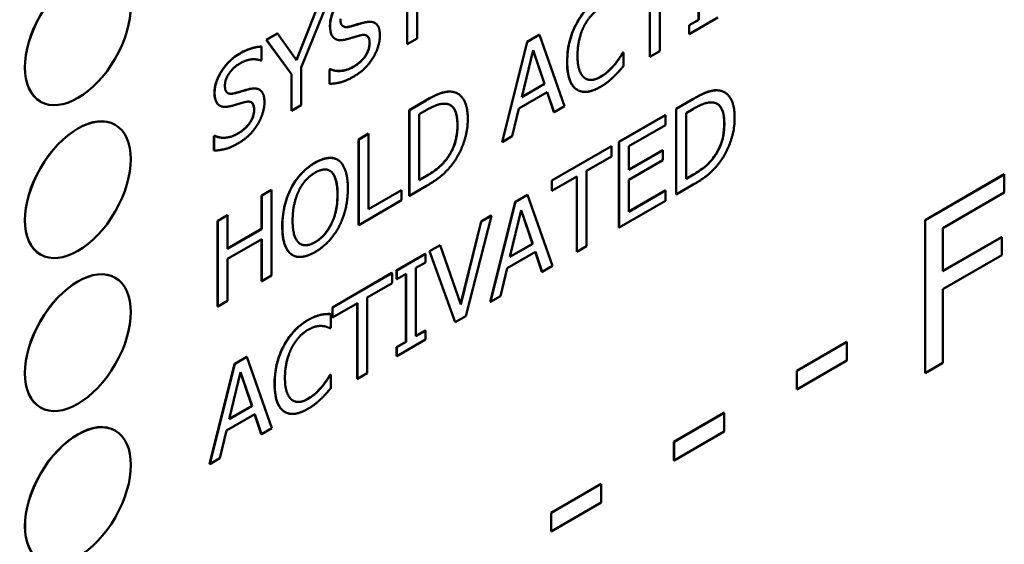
# Model space of a CAD drawing. Header units: millimetres. Extents: x 30 to 861, y 28 to 600.
# Tile 21 of 48: x 693 to 719, y 207 to 221. Entities that reach past the tile are written whole.
import ezdxf

# ---------------------------------------------------------------- set-up
doc = ezdxf.new("R2010")
doc.units = ezdxf.units.MM
doc.header["$LTSCALE"] = 3
doc.layers.add('Visible (ISO)', color=7, linetype='Continuous', lineweight=50)
doc.layers.add('Visible Narrow (ISO)', color=7, linetype='Continuous', lineweight=35)

msp = doc.modelspace()

# ---------------------------------------------------------------- linework, layer by layer
at = {"layer": 'Visible (ISO)'}
for p, q in [((711.29, 221.453), (711.29, 223.268)), ((711.294, 223.27), (711.294, 221.451)), ((703.77, 220.956), (703.77, 222.972)), ((703.504, 220.806), (703.504, 222.818)), ((703.507, 222.82), (703.507, 220.804)), ((710.254, 220.617), (710.254, 222.633)), ((709.987, 220.467), (709.987, 222.479)), ((709.991, 222.481), (709.991, 220.465)), ((700.677, 220.182), (701.346, 221.843)), ((700.544, 220.379), (701.063, 221.683)), ((701.067, 221.681), (700.547, 220.375)), ((702.641, 221.369), (702.645, 221.367)), ((711.038, 221.307), (711.29, 221.453)), ((711.038, 221.307), (711.042, 221.305)), ((711.038, 221.074), (711.038, 221.307)), ((711.042, 221.072), (711.809, 221.514)), ((711.294, 221.451), (711.042, 221.305)), ((711.042, 221.305), (711.042, 221.072)), ((711.29, 221.453), (711.294, 221.451)), ((699.741, 220.92), (700.033, 221.089)), ((700.037, 221.087), (699.745, 220.918)), ((700.033, 221.089), (700.037, 221.087)), ((700.547, 220.375), (700.037, 221.087)), ((706.711, 220.862), (707.035, 221.049)), ((707.039, 221.047), (706.715, 220.86)), ((707.035, 221.049), (707.039, 221.047)), ((707.706, 219.146), (707.039, 221.047)), ((711.038, 221.074), (711.042, 221.072)), ((699.611, 220.738), (699.615, 220.736)), ((699.615, 220.372), (699.615, 220.736)), ((699.741, 220.92), (699.745, 220.918)), ((700.41, 220), (699.741, 220.92)), ((699.745, 220.918), (700.414, 219.998)), ((701.58, 220.944), (701.583, 220.942)), ((703.504, 220.806), (703.507, 220.804)), ((703.507, 220.804), (703.77, 220.956)), ((706.044, 218.19), (706.711, 220.862)), ((706.715, 220.86), (706.047, 218.188)), ((706.711, 220.862), (706.715, 220.86)), ((706.565, 219.386), (706.87, 220.638)), ((707.173, 219.741), (706.869, 220.633)), ((706.87, 220.638), (707.177, 219.739)), ((709.261, 220.566), (709.28, 220.577)), ((709.261, 220.566), (709.264, 220.564)), ((709.283, 220.575), (709.264, 220.564)), ((709.28, 220.577), (709.283, 220.575)), ((709.283, 220.212), (709.283, 220.575)), ((709.987, 220.467), (709.991, 220.465)), ((709.991, 220.465), (710.254, 220.617)), ((699.596, 220.361), (699.615, 220.372)), ((709.05, 220.261), (709.054, 220.259)), ((700.41, 220), (700.414, 219.998)), ((700.41, 219.02), (700.41, 220)), ((700.414, 219.998), (700.414, 219.018)), ((700.677, 219.17), (700.677, 220.182)), ((701.428, 220.126), (701.447, 220.137)), ((701.428, 220.126), (701.431, 220.124)), ((701.428, 219.745), (701.428, 220.126)), ((701.45, 220.135), (701.431, 220.124)), ((701.431, 220.124), (701.431, 219.743)), ((701.447, 220.137), (701.45, 220.135)), ((701.428, 219.745), (701.431, 219.743)), ((707.177, 219.739), (706.565, 219.386)), ((706.567, 219.391), (707.173, 219.741)), ((707.173, 219.741), (707.177, 219.739)), ((699.556, 219.588), (699.559, 219.586)), ((704.853, 219.482), (704.856, 219.48)), ((706.493, 219.085), (707.249, 219.521)), ((707.425, 218.988), (707.246, 219.52)), ((707.249, 219.521), (707.429, 218.986)), ((708.052, 219.579), (708.055, 219.577)), ((711.983, 219.516), (711.987, 219.514)), ((693.704, 219.267), (693.707, 219.266)), ((698.494, 219.163), (698.498, 219.161)), ((700.414, 219.018), (700.677, 219.17)), ((703.56, 219.042), (704.011, 219.303)), ((704.014, 219.301), (703.563, 219.04)), ((710.69, 219.076), (711.141, 219.337)), ((711.144, 219.335), (710.694, 219.074)), ((700.41, 219.02), (700.414, 219.018)), ((703.56, 219.042), (703.563, 219.04)), ((703.56, 216.756), (703.56, 219.042)), ((703.563, 219.04), (703.563, 216.754)), ((703.827, 218.929), (704.027, 219.045)), ((703.827, 217.169), (703.827, 218.929)), ((706.313, 218.342), (706.493, 219.085)), ((707.425, 218.988), (707.429, 218.986)), ((707.429, 218.986), (707.706, 219.146)), ((709.163, 218.195), (710.401, 218.91)), ((710.405, 218.908), (709.166, 218.193)), ((710.401, 218.91), (710.405, 218.908)), ((710.405, 218.637), (710.405, 218.908)), ((710.69, 219.076), (710.694, 219.074)), ((710.69, 216.79), (710.69, 219.076)), ((710.694, 219.074), (710.694, 216.788)), ((710.957, 218.963), (711.157, 219.079)), ((710.957, 217.203), (710.957, 218.963)), ((695.704, 218.649), (695.707, 218.647)), ((709.429, 218.074), (710.405, 218.637)), ((702.206, 218.26), (702.469, 218.412)), ((702.472, 218.41), (702.209, 218.258)), ((702.469, 218.412), (702.472, 218.41)), ((702.472, 216.395), (702.472, 218.41)), ((698.342, 218.345), (698.361, 218.356)), ((698.342, 218.345), (698.346, 218.343)), ((698.342, 217.963), (698.342, 218.345)), ((698.365, 218.354), (698.346, 218.343)), ((698.346, 218.343), (698.346, 217.961)), ((698.361, 218.356), (698.365, 218.354)), ((702.206, 218.26), (702.209, 218.258)), ((702.206, 215.974), (702.206, 218.26)), ((702.209, 218.258), (702.209, 215.972)), ((706.044, 218.19), (706.047, 218.188)), ((706.047, 218.188), (706.313, 218.342)), ((709.163, 218.195), (709.166, 218.193)), ((709.163, 215.908), (709.163, 218.195)), ((709.166, 218.193), (709.166, 215.906)), ((698.342, 217.963), (698.346, 217.961)), ((707.37, 217.16), (708.962, 218.079)), ((708.966, 218.077), (707.374, 217.158)), ((708.962, 218.079), (708.966, 218.077)), ((708.966, 217.806), (708.966, 218.077)), ((709.429, 217.448), (709.429, 218.074)), ((709.429, 217.452), (710.336, 217.975)), ((710.339, 217.973), (709.429, 217.448)), ((710.336, 217.975), (710.339, 217.973)), ((710.339, 217.703), (710.339, 217.973)), ((701.648, 217.716), (701.651, 217.714)), ((704.571, 217.755), (704.574, 217.753)), ((708.301, 217.423), (708.966, 217.806)), ((709.429, 217.177), (710.339, 217.703)), ((711.701, 217.789), (711.704, 217.787)), ((708.301, 215.407), (708.301, 217.423)), ((710.957, 217.207), (711.154, 217.321)), ((711.157, 217.319), (710.957, 217.203)), ((717.342, 216.107), (719.457, 217.327)), ((719.46, 217.325), (717.346, 216.105)), ((719.457, 217.327), (719.46, 217.325)), ((719.46, 216.842), (719.46, 217.325)), ((703.827, 217.173), (704.024, 217.287)), ((704.027, 217.285), (703.827, 217.169)), ((707.37, 217.16), (707.374, 217.158)), ((707.37, 216.889), (707.37, 217.16)), ((707.374, 216.887), (708.038, 217.271)), ((707.374, 217.158), (707.374, 216.887)), ((708.035, 215.257), (708.035, 217.269)), ((708.038, 217.271), (708.038, 215.255)), ((709.429, 216.329), (709.429, 217.177)), ((710.694, 216.788), (711.149, 217.051)), ((699.615, 216.764), (699.878, 216.916)), ((699.881, 216.914), (699.618, 216.762)), ((699.878, 216.916), (699.881, 216.914)), ((699.881, 214.628), (699.881, 216.914)), ((700.404, 216.959), (700.407, 216.957)), ((702.472, 216.399), (703.353, 216.907)), ((703.356, 216.905), (702.472, 216.395)), ((703.353, 216.907), (703.356, 216.905)), ((703.356, 216.635), (703.356, 216.905)), ((703.563, 216.754), (704.019, 217.017)), ((706.393, 216.596), (706.717, 216.783)), ((706.717, 216.783), (706.721, 216.781)), ((707.37, 216.889), (707.374, 216.887)), ((709.429, 216.333), (710.401, 216.894)), ((710.405, 216.892), (709.429, 216.329)), ((710.401, 216.894), (710.405, 216.892)), ((710.405, 216.621), (710.405, 216.892)), ((710.69, 216.79), (710.694, 216.788)), ((717.816, 215.893), (719.46, 216.842)), ((699.615, 215.868), (699.615, 216.764)), ((699.615, 216.764), (699.618, 216.762)), ((699.618, 216.762), (699.618, 215.866)), ((702.209, 215.972), (703.356, 216.635)), ((703.56, 216.756), (703.563, 216.754)), ((705.726, 213.924), (706.393, 216.596)), ((706.397, 216.594), (705.729, 213.922)), ((706.393, 216.596), (706.397, 216.594)), ((706.721, 216.781), (706.397, 216.594)), ((707.388, 214.88), (706.721, 216.781)), ((709.166, 215.906), (710.405, 216.621)), ((706.248, 215.12), (706.553, 216.372)), ((706.855, 215.475), (706.551, 216.367)), ((706.553, 216.372), (706.859, 215.473)), ((698.44, 216.086), (698.703, 216.238)), ((698.44, 216.086), (698.444, 216.084)), ((698.44, 213.8), (698.44, 216.086)), ((698.707, 216.236), (698.444, 216.084)), ((698.444, 216.084), (698.444, 213.798)), ((698.703, 216.238), (698.707, 216.236)), ((698.707, 215.34), (698.707, 216.236)), ((704.934, 213.859), (705.482, 216.07)), ((705.486, 216.068), (704.937, 213.852)), ((705.072, 213.542), (705.754, 216.222)), ((705.482, 216.07), (705.75, 216.224)), ((705.482, 216.07), (705.486, 216.068)), ((705.754, 216.222), (705.486, 216.068)), ((705.75, 216.224), (705.754, 216.222)), ((717.342, 212.024), (717.342, 216.107)), ((717.342, 216.107), (717.346, 216.105)), ((717.346, 216.105), (717.346, 212.022)), ((698.707, 215.344), (699.615, 215.868)), ((699.618, 215.866), (698.707, 215.34)), ((699.615, 215.868), (699.618, 215.866)), ((702.206, 215.974), (702.209, 215.972)), ((709.163, 215.908), (709.166, 215.906)), ((717.816, 214.742), (717.816, 215.893)), ((698.707, 215.069), (699.618, 215.595)), ((699.615, 214.478), (699.615, 215.593)), ((699.618, 215.595), (699.618, 214.476)), ((706.859, 215.473), (706.248, 215.12)), ((706.249, 215.125), (706.855, 215.475)), ((706.855, 215.475), (706.859, 215.473)), ((717.816, 214.746), (719.388, 215.653)), ((719.392, 215.651), (717.816, 214.742)), ((719.388, 215.653), (719.392, 215.651)), ((719.392, 215.168), (719.392, 215.651)), ((703.221, 214.764), (703.988, 215.207)), ((703.992, 215.205), (703.225, 214.762)), ((703.988, 215.207), (703.992, 215.205)), ((703.992, 214.972), (703.992, 215.205)), ((704.102, 215.273), (704.385, 215.436)), ((704.102, 215.273), (704.106, 215.271)), ((704.784, 213.38), (704.102, 215.273)), ((704.388, 215.434), (704.106, 215.271)), ((704.106, 215.271), (704.788, 213.378)), ((704.385, 215.436), (704.388, 215.434)), ((704.937, 213.852), (704.388, 215.434)), ((706.175, 214.819), (706.931, 215.255)), ((707.107, 214.722), (706.929, 215.254)), ((706.931, 215.255), (707.111, 214.72)), ((708.035, 215.257), (708.038, 215.255)), ((708.038, 215.255), (708.301, 215.407)), ((693.704, 215.185), (693.707, 215.183)), ((698.707, 213.95), (698.707, 215.069)), ((700.438, 215.173), (700.442, 215.171)), ((703.74, 214.826), (703.992, 214.972)), ((717.816, 214.259), (719.392, 215.168)), ((701.506, 213.774), (703.098, 214.693)), ((703.101, 214.691), (701.51, 213.772)), ((703.098, 214.693), (703.101, 214.691)), ((703.101, 214.421), (703.101, 214.691)), ((703.221, 214.764), (703.225, 214.762)), ((703.221, 214.531), (703.221, 214.764)), ((703.225, 214.762), (703.225, 214.529)), ((703.74, 213.007), (703.74, 214.826)), ((705.996, 214.076), (706.175, 214.819)), ((707.107, 214.722), (707.111, 214.72)), ((707.111, 214.72), (707.388, 214.88)), ((695.704, 214.566), (695.707, 214.565)), ((699.615, 214.478), (699.618, 214.476)), ((699.618, 214.476), (699.881, 214.628)), ((702.437, 214.037), (703.101, 214.421)), ((703.221, 214.531), (703.225, 214.529)), ((703.225, 214.529), (703.477, 214.674)), ((703.473, 212.857), (703.473, 214.672)), ((703.477, 214.674), (703.477, 212.855)), ((717.816, 212.293), (717.816, 214.259)), ((698.444, 213.798), (698.707, 213.95)), ((702.437, 212.021), (702.437, 214.037)), ((705.726, 213.924), (705.729, 213.922)), ((705.729, 213.922), (705.996, 214.076)), ((698.44, 213.8), (698.444, 213.798)), ((701.506, 213.774), (701.51, 213.772)), ((701.506, 213.504), (701.506, 213.774)), ((701.51, 213.502), (702.174, 213.885)), ((701.51, 213.772), (701.51, 213.502)), ((702.17, 211.871), (702.17, 213.883)), ((702.174, 213.885), (702.174, 211.869)), ((701.2, 213.579), (701.203, 213.577)), ((701.463, 213.597), (701.466, 213.595)), ((701.466, 213.228), (701.466, 213.595)), ((701.506, 213.504), (701.51, 213.502)), ((704.784, 213.38), (704.788, 213.378)), ((704.788, 213.378), (705.072, 213.542)), ((701.446, 213.216), (701.466, 213.228)), ((703.74, 213.011), (703.988, 213.154)), ((703.992, 213.152), (703.74, 213.007)), ((703.988, 213.154), (703.992, 213.152)), ((703.992, 212.919), (703.992, 213.152)), ((703.221, 212.712), (703.473, 212.857)), ((703.225, 212.476), (703.992, 212.919)), ((703.477, 212.855), (703.225, 212.71)), ((703.473, 212.857), (703.477, 212.855)), ((713.916, 212.08), (715.254, 212.853)), ((715.257, 212.851), (713.919, 212.078)), ((715.254, 212.853), (715.257, 212.851)), ((715.257, 212.355), (715.257, 212.851)), ((703.221, 212.712), (703.225, 212.71)), ((703.221, 212.478), (703.221, 212.712)), ((703.225, 212.71), (703.225, 212.476)), ((698.894, 212.266), (699.218, 212.453)), ((699.222, 212.451), (698.898, 212.264)), ((699.218, 212.453), (699.222, 212.451)), ((699.889, 210.55), (699.222, 212.451)), ((703.221, 212.478), (703.225, 212.476)), ((713.919, 211.582), (715.257, 212.355)), ((698.227, 209.594), (698.894, 212.266)), ((698.898, 212.264), (698.23, 209.592)), ((698.894, 212.266), (698.898, 212.264)), ((713.916, 212.08), (713.919, 212.078)), ((713.916, 211.584), (713.916, 212.08)), ((713.919, 212.078), (713.919, 211.582)), ((717.346, 212.022), (717.816, 212.293)), ((698.748, 210.79), (699.053, 212.043)), ((699.356, 211.145), (699.052, 212.038)), ((699.053, 212.043), (699.36, 211.143)), ((701.444, 211.971), (701.463, 211.982)), ((701.444, 211.971), (701.447, 211.969)), ((701.466, 211.98), (701.447, 211.969)), ((701.463, 211.982), (701.466, 211.98)), ((701.466, 211.616), (701.466, 211.98)), ((702.17, 211.871), (702.174, 211.869)), ((702.174, 211.869), (702.437, 212.021)), ((717.342, 212.024), (717.346, 212.022)), ((701.233, 211.666), (701.237, 211.664)), ((713.916, 211.584), (713.919, 211.582)), ((693.704, 211.102), (693.707, 211.101)), ((699.36, 211.143), (698.748, 210.79)), ((698.75, 210.795), (699.356, 211.145)), ((699.356, 211.145), (699.36, 211.143)), ((698.676, 210.489), (699.432, 210.925)), ((699.608, 210.392), (699.43, 210.924)), ((699.432, 210.925), (699.612, 210.39)), ((700.235, 210.983), (700.238, 210.981)), ((710.632, 210.185), (711.97, 210.957)), ((711.974, 210.955), (710.636, 210.183)), ((711.97, 210.957), (711.974, 210.955)), ((711.974, 210.459), (711.974, 210.955)), ((695.704, 210.484), (695.708, 210.482)), ((698.497, 209.746), (698.676, 210.489)), ((699.612, 210.39), (699.889, 210.55)), ((699.608, 210.392), (699.612, 210.39)), ((710.636, 209.686), (711.974, 210.459)), ((710.632, 210.185), (710.636, 210.183)), ((710.632, 209.689), (710.632, 210.185)), ((710.636, 210.183), (710.636, 209.686)), ((698.23, 209.592), (698.497, 209.746)), ((710.632, 209.689), (710.636, 209.686)), ((698.227, 209.594), (698.23, 209.592)), ((707.349, 208.289), (708.687, 209.062)), ((708.69, 209.06), (707.352, 208.287)), ((708.687, 209.062), (708.69, 209.06)), ((708.69, 208.563), (708.69, 209.06)), ((707.352, 207.791), (708.69, 208.563)), ((707.349, 208.289), (707.352, 208.287)), ((707.349, 207.793), (707.349, 208.289)), ((707.352, 208.287), (707.352, 207.791)), ((707.349, 207.793), (707.352, 207.791))]:
    msp.add_line(p, q, dxfattribs=at)
for centre in [(694.704, 220.999), (694.704, 216.917), (694.704, 212.834), (694.704, 208.752)]:
    msp.add_ellipse(centre, major_axis=(-1, -1.732), ratio=0.57735, start_param=3.141593, end_param=6.283185, dxfattribs=at)
for centre in [(694.707, 220.998), (694.707, 216.915), (694.707, 212.833), (694.708, 208.75)]:
    msp.add_ellipse(centre, major_axis=(1, 1.732), ratio=0.57735, dxfattribs=at)
for points, knots in [([(701.442, 221.289), (701.442, 221.37), (701.454, 221.455), (701.506, 221.63), (701.542, 221.712), (701.628, 221.865), (701.691, 221.964), (701.832, 222.119), (701.883, 222.167), (701.992, 222.255), (702.05, 222.294), (702.108, 222.327)], [0, 0, 0, 0, 0.0297167, 0.0297167, 0.0574483, 0.0574483, 0.082309, 0.082309, 0.0954137, 0.0954137, 0.1095792, 0.1095792, 0.1095792, 0.1095792]), ([(708.025, 221.346), (708.096, 221.479), (708.18, 221.601), (708.335, 221.777), (708.397, 221.836), (708.529, 221.945), (708.599, 221.992), (708.668, 222.033)], [0, 0, 0, 0, 0.0453699, 0.0453699, 0.0732247, 0.0732247, 0.1028901, 0.1028901, 0.1028901, 0.1028901]), ([(701.57, 220.95), (701.529, 220.977), (701.498, 221.019), (701.463, 221.103), (701.442, 221.166), (701.442, 221.289)], [0, 0, 0, 0, 0.02575118, 0.02575118, 0.04099646, 0.04099646, 0.04099646, 0.04099646]), ([(701.796, 221.278), (701.818, 221.266), (701.843, 221.26), (701.903, 221.257), (701.939, 221.263), (701.975, 221.272)], [0.03706622, 0.03706622, 0.03706622, 0.03706622, 0.05831635, 0.05831635, 0.0837763, 0.0837763, 0.0837763, 0.0837763]), ([(701.975, 221.272), (702.059, 221.294), (702.158, 221.324), (702.243, 221.35), (702.317, 221.371), (702.381, 221.386)], [0, 0, 0, 0, 0.036852, 0.036852, 0.1454013, 0.1454013, 0.1454013, 0.1454013]), ([(702.381, 221.386), (702.458, 221.403), (702.535, 221.408), (702.612, 221.383), (702.626, 221.378), (702.641, 221.369)], [0, 0, 0, 0, 0.03441906, 0.03441906, 0.04134367, 0.04134367, 0.04134367, 0.04134367]), ([(707.778, 220.333), (707.778, 220.592), (707.817, 220.772), (707.882, 221.03), (707.942, 221.19), (708.025, 221.346)], [0, 0, 0, 0, 0.0952182, 0.0952182, 0.2525447, 0.2525447, 0.2525447, 0.2525447]), ([(702.499, 220.83), (702.499, 220.881), (702.493, 220.929), (702.462, 221.003), (702.441, 221.021), (702.424, 221.031), (702.424, 221.031), (702.424, 221.031)], [0, 0, 0, 0, 0.01867149, 0.01867149, 0.03632805, 0.03632805, 0.03642838, 0.03642838, 0.03642838, 0.03642838]), ([(699.022, 220.546), (699.168, 220.63), (699.274, 220.669), (699.432, 220.72), (699.524, 220.737), (699.611, 220.738)], [0, 0, 0, 0, 0.0617667, 0.0617667, 0.1544573, 0.1544573, 0.1544573, 0.1544573]), ([(702.058, 220.194), (702.132, 220.236), (702.21, 220.291), (702.337, 220.415), (702.374, 220.466), (702.43, 220.556), (702.454, 220.605), (702.48, 220.685), (702.487, 220.714), (702.497, 220.773), (702.499, 220.802), (702.499, 220.83)], [0, 0, 0, 0, 0.0313109, 0.0313109, 0.0567291, 0.0567291, 0.0846249, 0.0846249, 0.1009116, 0.1009116, 0.1181964, 0.1181964, 0.1181964, 0.1181964]), ([(698.357, 219.507), (698.357, 219.588), (698.369, 219.674), (698.421, 219.848), (698.457, 219.931), (698.543, 220.084), (698.606, 220.183), (698.747, 220.338), (698.798, 220.386), (698.907, 220.474), (698.965, 220.513), (699.022, 220.546)], [0, 0, 0, 0, 0.0297167, 0.0297167, 0.0574483, 0.0574483, 0.082309, 0.082309, 0.0954137, 0.0954137, 0.1095792, 0.1095792, 0.1095792, 0.1095792]), ([(709.05, 220.261), (709.121, 220.349), (709.161, 220.41), (709.203, 220.473), (709.236, 220.523), (709.261, 220.566)], [0, 0, 0, 0, 0.03464535, 0.03464535, 0.09655555, 0.09655555, 0.09655555, 0.09655555]), ([(708.027, 219.594), (707.958, 219.64), (707.907, 219.71), (707.813, 219.918), (707.778, 220.087), (707.778, 220.333)], [0, 0, 0, 0, 0.0428094, 0.0428094, 0.103878, 0.103878, 0.103878, 0.103878]), ([(708.667, 219.927), (708.776, 219.99), (708.848, 220.054), (708.937, 220.135), (708.996, 220.195), (709.05, 220.261)], [0, 0, 0, 0, 0.0464571, 0.0464571, 0.13908, 0.13908, 0.13908, 0.13908]), ([(701.447, 220.137), (701.561, 220.079), (701.672, 220.082), (701.842, 220.099), (701.949, 220.131), (702.058, 220.194)], [0, 0, 0, 0, 0.0665754, 0.0665754, 0.1642826, 0.1642826, 0.1642826, 0.1642826]), ([(708.27, 219.883), (708.31, 219.86), (708.355, 219.848), (708.438, 219.847), (708.48, 219.851), (708.576, 219.88), (708.621, 219.901), (708.667, 219.927)], [0.00720598, 0.00720598, 0.00720598, 0.00720598, 0.03146645, 0.03146645, 0.04658619, 0.04658619, 0.05950909, 0.05950909, 0.05950909, 0.05950909]), ([(698.485, 219.168), (698.444, 219.196), (698.413, 219.237), (698.378, 219.321), (698.357, 219.385), (698.357, 219.507)], [0, 0, 0, 0, 0.02575118, 0.02575118, 0.04099646, 0.04099646, 0.04099646, 0.04099646]), ([(698.71, 219.497), (698.733, 219.485), (698.758, 219.479), (698.818, 219.476), (698.853, 219.481), (698.889, 219.491)], [0.03706622, 0.03706622, 0.03706622, 0.03706622, 0.05831635, 0.05831635, 0.0837763, 0.0837763, 0.0837763, 0.0837763]), ([(698.889, 219.491), (698.973, 219.513), (699.072, 219.543), (699.158, 219.569), (699.232, 219.59), (699.295, 219.605)], [0, 0, 0, 0, 0.036852, 0.036852, 0.1454013, 0.1454013, 0.1454013, 0.1454013]), ([(699.295, 219.605), (699.373, 219.622), (699.45, 219.627), (699.527, 219.602), (699.541, 219.596), (699.556, 219.588)], [0, 0, 0, 0, 0.03441906, 0.03441906, 0.04134367, 0.04134367, 0.04134367, 0.04134367]), ([(704.011, 219.303), (704.277, 219.456), (704.398, 219.494), (704.544, 219.533), (704.638, 219.545), (704.72, 219.53)], [0, 0, 0, 0, 0.1130663, 0.1130663, 0.3266981, 0.3266981, 0.3266981, 0.3266981]), ([(711.141, 219.337), (711.407, 219.491), (711.529, 219.528), (711.674, 219.568), (711.768, 219.58), (711.85, 219.565)], [0, 0, 0, 0, 0.1130663, 0.1130663, 0.3266981, 0.3266981, 0.3266981, 0.3266981]), ([(699.414, 219.049), (699.414, 219.1), (699.408, 219.148), (699.376, 219.221), (699.356, 219.239), (699.339, 219.249), (699.339, 219.25), (699.339, 219.25)], [0, 0, 0, 0, 0.01867149, 0.01867149, 0.03632805, 0.03632805, 0.03642838, 0.03642838, 0.03642838, 0.03642838]), ([(704.847, 218.644), (704.847, 218.784), (704.831, 218.918), (704.761, 219.076), (704.729, 219.121), (704.678, 219.162), (704.667, 219.169), (704.656, 219.175)], [0, 0, 0, 0, 0.05142989, 0.05142989, 0.07843353, 0.07843353, 0.08503306, 0.08503306, 0.08503306, 0.08503306]), ([(711.977, 218.678), (711.977, 218.818), (711.961, 218.952), (711.891, 219.11), (711.859, 219.155), (711.808, 219.196), (711.798, 219.203), (711.787, 219.209)], [0, 0, 0, 0, 0.05142989, 0.05142989, 0.07843353, 0.07843353, 0.08503306, 0.08503306, 0.08503306, 0.08503306]), ([(698.973, 218.413), (699.047, 218.455), (699.125, 218.509), (699.251, 218.633), (699.289, 218.685), (699.345, 218.775), (699.368, 218.824), (699.395, 218.904), (699.402, 218.933), (699.412, 218.992), (699.414, 219.021), (699.414, 219.049)], [0, 0, 0, 0, 0.0313109, 0.0313109, 0.0567291, 0.0567291, 0.0846249, 0.0846249, 0.1009116, 0.1009116, 0.1181964, 0.1181964, 0.1181964, 0.1181964]), ([(704.571, 217.755), (704.635, 217.842), (704.688, 217.934), (704.779, 218.146), (704.804, 218.245), (704.839, 218.431), (704.847, 218.541), (704.847, 218.644)], [0, 0, 0, 0, 0.032792, 0.032792, 0.0700338, 0.0700338, 0.1266986, 0.1266986, 0.1266986, 0.1266986]), ([(711.701, 217.789), (711.765, 217.876), (711.819, 217.969), (711.909, 218.18), (711.934, 218.28), (711.969, 218.465), (711.977, 218.576), (711.977, 218.678)], [0, 0, 0, 0, 0.032792, 0.032792, 0.0700338, 0.0700338, 0.1266986, 0.1266986, 0.1266986, 0.1266986]), ([(698.361, 218.356), (698.476, 218.298), (698.587, 218.3), (698.757, 218.318), (698.864, 218.349), (698.973, 218.413)], [0, 0, 0, 0, 0.0665754, 0.0665754, 0.1642826, 0.1642826, 0.1642826, 0.1642826]), ([(700.404, 216.959), (700.471, 217.086), (700.55, 217.202), (700.701, 217.375), (700.764, 217.435), (700.899, 217.547), (700.97, 217.595), (701.041, 217.636)], [0, 0, 0, 0, 0.0432042, 0.0432042, 0.0713656, 0.0713656, 0.1013184, 0.1013184, 0.1013184, 0.1013184]), ([(701.041, 217.636), (701.162, 217.706), (701.281, 217.753), (701.434, 217.768), (701.491, 217.769), (701.585, 217.746), (701.618, 217.733), (701.648, 217.716)], [0, 0, 0, 0, 0.05140634, 0.05140634, 0.07021094, 0.07021094, 0.08144901, 0.08144901, 0.08144901, 0.08144901]), ([(704.024, 217.287), (704.125, 217.345), (704.232, 217.415), (704.353, 217.515), (704.401, 217.555), (704.497, 217.659), (704.535, 217.705), (704.571, 217.755)], [0, 0, 0, 0, 0.04293031, 0.04293031, 0.05258594, 0.05258594, 0.05944979, 0.05944979, 0.05944979, 0.05944979]), ([(711.154, 217.321), (711.255, 217.379), (711.362, 217.449), (711.483, 217.549), (711.531, 217.589), (711.627, 217.693), (711.665, 217.739), (711.701, 217.789)], [0, 0, 0, 0, 0.04293031, 0.04293031, 0.05258594, 0.05258594, 0.05944979, 0.05944979, 0.05944979, 0.05944979]), ([(701.643, 216.792), (701.643, 216.926), (701.631, 217.058), (701.584, 217.226), (701.551, 217.326), (701.481, 217.39)], [0, 0, 0, 0, 0.04918697, 0.04918697, 0.07460715, 0.07460715, 0.07460715, 0.07460715]), ([(700.166, 215.94), (700.166, 216.2), (700.204, 216.383), (700.267, 216.641), (700.324, 216.802), (700.404, 216.959)], [0, 0, 0, 0, 0.0953623, 0.0953623, 0.250012, 0.250012, 0.250012, 0.250012]), ([(701.043, 215.518), (701.119, 215.562), (701.194, 215.619), (701.327, 215.759), (701.381, 215.832), (701.466, 215.977), (701.516, 216.073), (701.589, 216.302), (701.609, 216.395), (701.637, 216.59), (701.643, 216.694), (701.643, 216.792)], [0, 0, 0, 0, 0.0324995, 0.0324995, 0.0607551, 0.0607551, 0.0828113, 0.0828113, 0.0981759, 0.0981759, 0.1161637, 0.1161637, 0.1161637, 0.1161637]), ([(700.402, 215.196), (700.335, 215.247), (700.285, 215.323), (700.188, 215.561), (700.166, 215.745), (700.166, 215.94)], [0, 0, 0, 0, 0.0439087, 0.0439087, 0.1155101, 0.1155101, 0.1155101, 0.1155101]), ([(700.653, 215.469), (700.695, 215.445), (700.743, 215.433), (700.834, 215.436), (700.873, 215.444), (700.956, 215.472), (700.999, 215.492), (701.043, 215.518)], [0.09494606, 0.09494606, 0.09494606, 0.09494606, 0.11633832, 0.11633832, 0.13097419, 0.13097419, 0.14653371, 0.14653371, 0.14653371, 0.14653371]), ([(700.208, 212.751), (700.279, 212.884), (700.363, 213.005), (700.519, 213.181), (700.58, 213.24), (700.712, 213.349), (700.782, 213.397), (700.852, 213.437)], [0, 0, 0, 0, 0.0453699, 0.0453699, 0.0732247, 0.0732247, 0.1028901, 0.1028901, 0.1028901, 0.1028901]), ([(700.852, 213.437), (700.947, 213.492), (701.011, 213.517), (701.093, 213.549), (701.147, 213.567), (701.2, 213.579)], [0, 0, 0, 0, 0.040294, 0.040294, 0.119213, 0.119213, 0.119213, 0.119213]), ([(701.2, 213.579), (701.26, 213.591), (701.308, 213.594), (701.375, 213.599), (701.42, 213.599), (701.463, 213.597)], [0, 0, 0, 0, 0.02676921, 0.02676921, 0.07913579, 0.07913579, 0.07913579, 0.07913579]), ([(699.961, 211.737), (699.961, 211.996), (700, 212.177), (700.065, 212.434), (700.125, 212.594), (700.208, 212.751)], [0, 0, 0, 0, 0.0952182, 0.0952182, 0.2525447, 0.2525447, 0.2525447, 0.2525447]), ([(701.233, 211.666), (701.304, 211.754), (701.344, 211.814), (701.386, 211.877), (701.419, 211.928), (701.444, 211.971)], [0, 0, 0, 0, 0.03464535, 0.03464535, 0.09655555, 0.09655555, 0.09655555, 0.09655555]), ([(700.21, 210.999), (700.141, 211.045), (700.09, 211.115), (699.996, 211.322), (699.961, 211.491), (699.961, 211.737)], [0, 0, 0, 0, 0.0428094, 0.0428094, 0.103878, 0.103878, 0.103878, 0.103878]), ([(700.85, 211.331), (700.959, 211.395), (701.031, 211.458), (701.12, 211.54), (701.179, 211.6), (701.233, 211.666)], [0, 0, 0, 0, 0.0464571, 0.0464571, 0.13908, 0.13908, 0.13908, 0.13908]), ([(700.453, 211.287), (700.493, 211.264), (700.538, 211.252), (700.621, 211.251), (700.663, 211.255), (700.76, 211.285), (700.804, 211.305), (700.85, 211.331)], [0.00720598, 0.00720598, 0.00720598, 0.00720598, 0.03146645, 0.03146645, 0.04658619, 0.04658619, 0.05950909, 0.05950909, 0.05950909, 0.05950909])]:
    msp.add_open_spline(points, degree=3, knots=knots, dxfattribs=at)
for points, degree in [([(702.111, 222.325), (701.821, 222.158), (701.446, 221.565), (701.446, 221.287)], 2), ([(708.672, 222.03), (708.471, 221.915), (708.147, 221.566), (708.029, 221.344)], 2), ([(708.232, 221.282), (708.317, 221.446), (708.544, 221.697), (708.67, 221.77)], 2), ([(701.446, 221.287), (701.446, 221.153), (701.513, 220.988), (701.574, 220.948)], 2), ([(701.978, 221.27), (701.853, 221.237), (701.72, 221.332), (701.72, 221.477)], 2), ([(702.384, 221.384), (702.304, 221.365), (702.062, 221.292), (701.978, 221.27)], 2), ([(702.777, 221.035), (702.777, 221.248), (702.588, 221.429), (702.384, 221.384)], 2), ([(708.029, 221.344), (707.908, 221.117), (707.782, 220.618), (707.782, 220.331)], 2), ([(708.056, 220.489), (708.056, 220.71), (708.149, 221.117), (708.232, 221.282)], 2), ([(701.901, 220.935), (702.015, 220.967), (702.168, 221.014), (702.259, 221.038)], 2), ([(702.259, 221.038), (702.386, 221.068), (702.503, 220.965), (702.503, 220.828)], 2), ([(702.598, 220.446), (702.683, 220.586), (702.777, 220.9), (702.777, 221.035)], 2), ([(699.615, 220.736), (699.488, 220.735), (699.193, 220.64), (699.026, 220.544)], 2), ([(701.58, 220.944), (701.577, 220.946), (701.573, 220.948), (701.57, 220.95)], 3), ([(701.574, 220.948), (701.636, 220.908), (701.799, 220.907), (701.901, 220.935)], 2), ([(702.503, 220.828), (702.503, 220.656), (702.28, 220.318), (702.062, 220.192)], 2), ([(699.026, 220.544), (698.736, 220.376), (698.36, 219.783), (698.36, 219.505)], 2), ([(708.239, 219.904), (708.154, 219.971), (708.056, 220.254), (708.056, 220.489)], 2), ([(709.264, 220.564), (709.234, 220.511), (709.126, 220.349), (709.054, 220.259)], 2), ([(698.635, 219.695), (698.635, 219.856), (698.861, 220.185), (699.044, 220.291)], 2), ([(699.044, 220.291), (699.206, 220.385), (699.501, 220.407), (699.596, 220.361)], 2), ([(702.081, 219.94), (702.262, 220.045), (702.503, 220.291), (702.598, 220.446)], 2), ([(707.782, 220.331), (707.782, 220.042), (707.912, 219.672), (708.03, 219.592)], 2), ([(709.054, 220.259), (708.978, 220.168), (708.784, 219.991), (708.67, 219.925)], 2), ([(709.02, 219.93), (709.102, 220.007), (709.218, 220.139), (709.283, 220.212)], 2), ([(701.431, 219.743), (701.564, 219.745), (701.866, 219.816), (702.081, 219.94)], 2), ([(702.062, 220.192), (701.909, 220.104), (701.58, 220.07), (701.45, 220.135)], 2), ([(698.893, 219.489), (698.768, 219.455), (698.635, 219.551), (698.635, 219.695)], 2), ([(708.67, 219.925), (708.545, 219.853), (708.322, 219.839), (708.239, 219.904)], 2), ([(708.667, 219.66), (708.786, 219.729), (708.934, 219.847), (709.02, 219.93)], 2), ([(698.36, 219.505), (698.36, 219.372), (698.428, 219.207), (698.489, 219.166)], 2), ([(699.299, 219.603), (699.219, 219.584), (698.976, 219.511), (698.893, 219.489)], 2), ([(699.692, 219.253), (699.692, 219.467), (699.503, 219.648), (699.299, 219.603)], 2), ([(704.723, 219.528), (704.611, 219.549), (704.293, 219.462), (704.014, 219.301)], 2), ([(704.72, 219.53), (704.768, 219.521), (704.813, 219.505), (704.853, 219.482)], 3), ([(705.125, 218.797), (705.125, 219.13), (704.914, 219.492), (704.723, 219.528)], 2), ([(708.052, 219.579), (708.043, 219.584), (708.035, 219.589), (708.027, 219.594)], 3), ([(708.03, 219.592), (708.149, 219.511), (708.475, 219.549), (708.667, 219.66)], 2), ([(711.854, 219.563), (711.741, 219.583), (711.424, 219.496), (711.144, 219.335)], 2), ([(711.85, 219.565), (711.899, 219.555), (711.943, 219.539), (711.983, 219.516)], 3), ([(712.255, 218.831), (712.255, 219.164), (712.045, 219.526), (711.854, 219.563)], 2), ([(698.494, 219.163), (698.491, 219.165), (698.488, 219.166), (698.485, 219.168)], 3), ([(698.489, 219.166), (698.551, 219.127), (698.713, 219.126), (698.816, 219.153)], 2), ([(698.816, 219.153), (698.93, 219.186), (699.082, 219.233), (699.174, 219.256)], 2), ([(699.174, 219.256), (699.3, 219.287), (699.418, 219.184), (699.418, 219.047)], 2), ([(699.512, 218.664), (699.597, 218.804), (699.692, 219.118), (699.692, 219.253)], 2), ([(704.027, 219.045), (704.205, 219.148), (704.444, 219.221), (704.55, 219.21)], 2), ([(704.55, 219.21), (704.699, 219.19), (704.85, 218.905), (704.85, 218.642)], 2), ([(711.157, 219.079), (711.335, 219.182), (711.574, 219.255), (711.68, 219.244)], 2), ([(711.68, 219.244), (711.83, 219.224), (711.98, 218.939), (711.98, 218.676)], 2), ([(699.418, 219.047), (699.418, 218.875), (699.194, 218.536), (698.976, 218.41)], 2), ([(698.996, 218.159), (699.177, 218.263), (699.418, 218.51), (699.512, 218.664)], 2), ([(704.85, 218.642), (704.85, 218.375), (704.712, 217.94), (704.574, 217.753)], 2), ([(704.72, 217.605), (704.905, 217.853), (705.125, 218.484), (705.125, 218.797)], 2), ([(711.98, 218.676), (711.98, 218.409), (711.842, 217.974), (711.704, 217.787)], 2), ([(711.85, 217.64), (712.035, 217.887), (712.255, 218.518), (712.255, 218.831)], 2), ([(698.976, 218.41), (698.824, 218.322), (698.495, 218.288), (698.365, 218.354)], 2), ([(698.346, 217.961), (698.479, 217.964), (698.781, 218.034), (698.996, 218.159)], 2), ([(701.044, 217.634), (700.845, 217.519), (700.523, 217.176), (700.407, 216.957)], 2), ([(701.683, 217.693), (701.571, 217.775), (701.247, 217.751), (701.044, 217.634)], 2), ([(701.92, 216.949), (701.92, 217.234), (701.795, 217.606), (701.683, 217.693)], 2), ([(704.019, 217.017), (704.26, 217.156), (704.569, 217.409), (704.72, 217.605)], 2), ([(704.574, 217.753), (704.467, 217.604), (704.202, 217.386), (704.027, 217.285)], 2), ([(711.149, 217.051), (711.39, 217.19), (711.7, 217.443), (711.85, 217.64)], 2), ([(711.704, 217.787), (711.597, 217.638), (711.332, 217.42), (711.157, 217.319)], 2), ([(700.606, 216.881), (700.688, 217.05), (700.903, 217.289), (701.046, 217.372)], 2), ([(701.046, 217.372), (701.184, 217.452), (701.405, 217.461), (701.484, 217.388)], 2), ([(701.481, 217.39), (701.466, 217.403), (701.451, 217.415), (701.434, 217.424)], 3), ([(701.484, 217.388), (701.561, 217.317), (701.646, 217.016), (701.646, 216.79)], 2), ([(700.407, 216.957), (700.294, 216.734), (700.17, 216.225), (700.17, 215.938)], 2), ([(700.444, 216.096), (700.444, 216.319), (700.528, 216.719), (700.606, 216.881)], 2), ([(701.646, 216.79), (701.646, 216.34), (701.32, 215.674), (701.046, 215.516)], 2), ([(701.683, 215.931), (701.799, 216.15), (701.92, 216.671), (701.92, 216.949)], 2), ([(701.046, 215.516), (700.772, 215.357), (700.444, 215.646), (700.444, 216.096)], 2), ([(700.17, 215.938), (700.17, 215.656), (700.292, 215.28), (700.406, 215.194)], 2), ([(701.044, 215.252), (701.239, 215.364), (701.561, 215.702), (701.683, 215.931)], 2), ([(700.406, 215.194), (700.523, 215.108), (700.844, 215.136), (701.044, 215.252)], 2), ([(700.438, 215.173), (700.426, 215.18), (700.414, 215.188), (700.402, 215.196)], 3), ([(700.855, 213.435), (700.655, 213.319), (700.33, 212.971), (700.212, 212.748)], 2), ([(701.203, 213.577), (701.129, 213.56), (700.955, 213.492), (700.855, 213.435)], 2), ([(701.466, 213.595), (701.401, 213.598), (701.267, 213.59), (701.203, 213.577)], 2), ([(700.415, 212.686), (700.501, 212.85), (700.727, 213.101), (700.854, 213.175)], 2), ([(700.854, 213.175), (700.969, 213.241), (701.147, 213.283), (701.223, 213.278)], 2), ([(701.223, 213.278), (701.301, 213.274), (701.41, 213.233), (701.446, 213.216)], 2), ([(700.212, 212.748), (700.091, 212.522), (699.965, 212.022), (699.965, 211.735)], 2), ([(700.239, 211.893), (700.239, 212.114), (700.332, 212.522), (700.415, 212.686)], 2), ([(700.422, 211.308), (700.337, 211.376), (700.239, 211.658), (700.239, 211.893)], 2), ([(701.447, 211.969), (701.417, 211.916), (701.309, 211.754), (701.237, 211.664)], 2), ([(699.965, 211.735), (699.965, 211.446), (700.095, 211.076), (700.213, 210.997)], 2), ([(701.237, 211.664), (701.162, 211.572), (700.967, 211.395), (700.854, 211.329)], 2), ([(701.203, 211.335), (701.285, 211.412), (701.401, 211.543), (701.466, 211.616)], 2), ([(700.854, 211.329), (700.728, 211.257), (700.505, 211.243), (700.422, 211.308)], 2), ([(700.85, 211.064), (700.969, 211.133), (701.117, 211.252), (701.203, 211.335)], 2), ([(700.235, 210.983), (700.226, 210.988), (700.218, 210.993), (700.21, 210.999)], 3), ([(700.213, 210.997), (700.332, 210.915), (700.658, 210.953), (700.85, 211.064)], 2)]:
    msp.add_open_spline(points, degree=degree, dxfattribs=at)
at = {"layer": 'Visible Narrow (ISO)'}
for p, q in [((701.442, 221.289), (701.446, 221.287)), ((701.975, 221.272), (701.978, 221.27)), ((702.381, 221.386), (702.384, 221.384)), ((708.025, 221.346), (708.029, 221.344)), ((701.57, 220.95), (701.574, 220.948)), ((702.499, 220.83), (702.503, 220.828)), ((699.022, 220.546), (699.026, 220.544)), ((707.778, 220.333), (707.782, 220.331)), ((702.058, 220.194), (702.062, 220.192)), ((708.667, 219.927), (708.67, 219.925)), ((698.357, 219.507), (698.36, 219.505)), ((698.889, 219.491), (698.893, 219.489)), ((699.295, 219.605), (699.299, 219.603)), ((704.72, 219.53), (704.723, 219.528)), ((708.027, 219.594), (708.03, 219.592)), ((711.85, 219.565), (711.854, 219.563)), ((698.485, 219.168), (698.489, 219.166)), ((704.011, 219.303), (704.014, 219.301)), ((711.141, 219.337), (711.144, 219.335)), ((699.414, 219.049), (699.418, 219.047)), ((704.847, 218.644), (704.85, 218.642)), ((711.977, 218.678), (711.98, 218.676)), ((698.973, 218.413), (698.976, 218.41)), ((701.041, 217.636), (701.044, 217.634)), ((701.481, 217.39), (701.484, 217.388)), ((711.154, 217.321), (711.157, 217.319)), ((704.024, 217.287), (704.027, 217.285)), ((701.643, 216.792), (701.646, 216.79)), ((700.166, 215.94), (700.17, 215.938)), ((701.043, 215.518), (701.046, 215.516)), ((700.402, 215.196), (700.406, 215.194)), ((700.852, 213.437), (700.855, 213.435)), ((700.208, 212.751), (700.212, 212.748)), ((699.961, 211.737), (699.965, 211.735)), ((700.85, 211.331), (700.854, 211.329)), ((700.21, 210.999), (700.213, 210.997))]:
    msp.add_line(p, q, dxfattribs=at)

doc.saveas('drawing.dxf')
